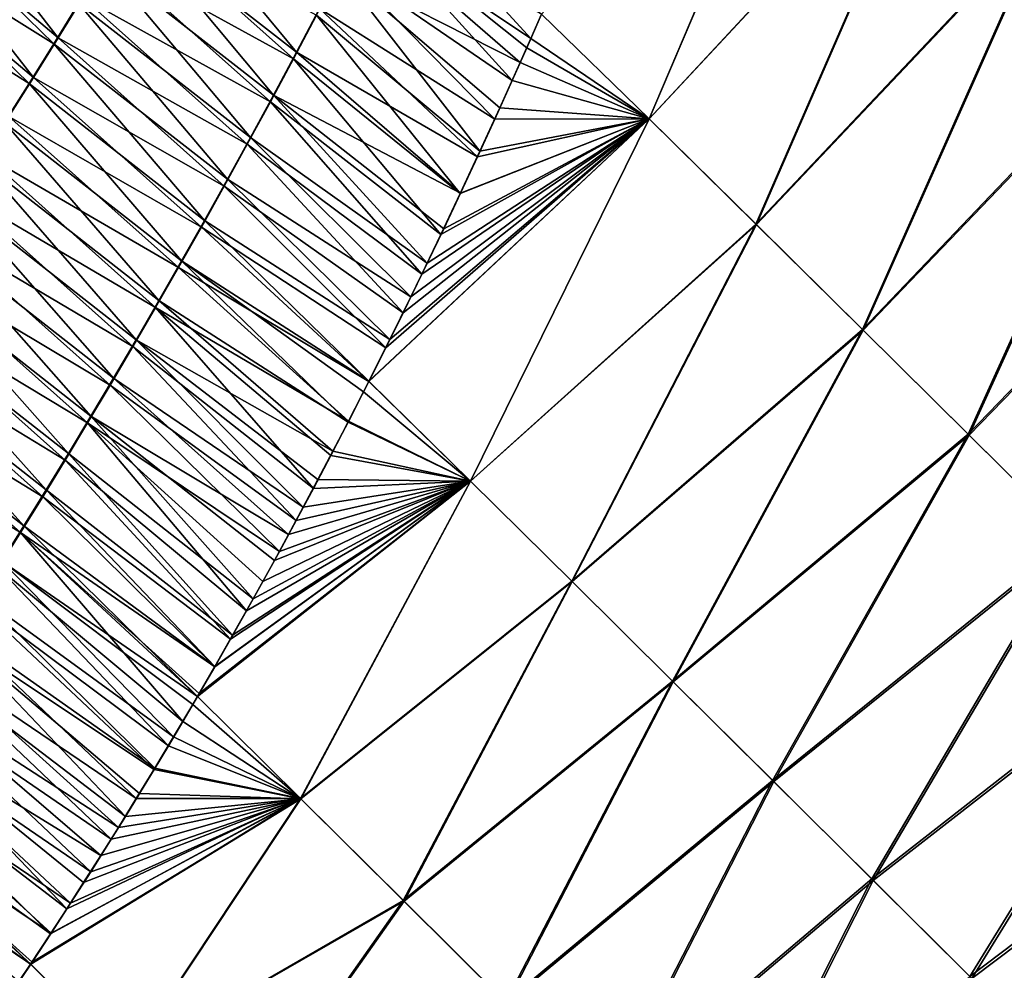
# Model space of a CAD drawing. Header units: metres. Extents: x -42 to 163, y -93 to 90.
# Tile 196 of 232: x 64.87 to 72.95, y 47.77 to 55.57. Entities that reach past the tile are written whole.
import ezdxf

# ---------------------------------------------------------------- set-up
doc = ezdxf.new("R2010")
doc.units = ezdxf.units.M
doc.layers.add('solid_500770_SW0001', color=7, linetype='CONTINUOUS')

msp = doc.modelspace()

# ---------------------------------------------------------------- linework, layer by layer
at = {"layer": 'solid_500770_SW0001'}
for points in [[(71.497551, 58.176388, -20.954874), (70.039017, 54.754784, -20.394876), (69.156769, 55.614719, -20.490164)], [(71.494682, 58.178886, 20.95462), (69.156845, 55.613804, 20.489611), (70.037926, 54.755581, 20.394745)], [(72.395699, 57.293983, 20.820864), (71.494682, 58.178886, 20.95462), (70.037926, 54.755581, 20.394745)], [(71.497551, 58.176388, -20.954874), (72.400131, 57.289982, -20.820396), (70.039017, 54.754784, -20.394876)], [(72.395699, 57.293983, 20.820864), (70.037926, 54.755581, 20.394745), (70.915321, 53.890469, 20.247267)], [(72.400131, 57.289982, -20.820396), (70.918602, 53.887543, -20.246643), (70.039017, 54.754784, -20.394876)], [(73.292061, 56.411354, 20.637728), (72.395699, 57.293983, 20.820864), (70.915321, 53.890469, 20.247267)], [(72.400131, 57.289982, -20.820396), (73.298683, 56.405216, -20.636198), (70.918602, 53.887543, -20.246643)], [(63.837852, 56.563656, -19.263439), (64.054626, 56.88221, -19.33206), (65.188583, 55.421352, -19.766033)], [(64.054626, 56.88221, -19.33206), (65.391434, 55.751904, -19.829706), (65.188583, 55.421352, -19.766033)], [(67.144371, 55.303848, 20.217928), (65.972176, 56.723927, 20.013075), (65.765915, 56.37896, 19.947836)], [(67.144371, 55.303848, 20.217928), (67.33371, 55.662373, 20.280499), (65.972176, 56.723927, 20.013075)], [(67.690216, 56.339916, -20.39831), (67.881111, 56.714111, -20.462141), (69.068413, 55.414413, -20.457018)], [(67.881111, 56.714111, -20.462141), (69.156769, 55.614719, -20.490164), (69.068413, 55.414413, -20.457018)], [(63.622765, 56.249386, -19.195492), (63.837852, 56.563656, -19.263439), (64.986786, 55.095604, -19.702869)], [(65.153091, 55.372726, 19.755009), (63.872276, 56.621872, 19.273808), (63.657436, 56.307793, 19.205904)], [(63.837852, 56.563656, -19.263439), (65.188583, 55.421352, -19.766033), (64.986786, 55.095604, -19.702869)], [(65.153091, 55.372726, 19.755009), (65.356369, 55.703323, 19.818787), (63.872276, 56.621872, 19.273808)], [(65.595284, 56.08725, -19.893881), (65.80011, 56.427368, -19.958538), (67.120003, 55.248219, -20.209114)], [(65.80011, 56.427368, -19.958538), (67.309692, 55.606915, -20.27177), (67.120003, 55.248219, -20.209114)], [(67.523422, 56.026089, 20.343481), (68.914566, 55.069302, 20.399218), (67.713547, 56.394936, 20.406849)], [(67.713547, 56.394936, 20.406849), (68.914566, 55.069302, 20.399218), (69.03495, 55.338264, 20.443993)], [(67.713547, 56.394936, 20.406849), (69.03495, 55.338264, 20.443993), (69.156845, 55.613804, 20.489611)], [(73.292061, 56.411354, 20.637728), (70.915321, 53.890469, 20.247267), (71.788269, 53.027874, 20.048031)], [(73.298683, 56.405216, -20.636198), (71.794434, 53.022102, -20.046303), (70.918602, 53.887543, -20.246643)], [(74.182808, 55.532181, 20.405054), (73.292061, 56.411354, 20.637728), (71.788269, 53.027874, 20.048031)], [(73.298683, 56.405216, -20.636198), (74.192307, 55.523209, -20.402159), (71.794434, 53.022102, -20.046303)], [(66.955376, 54.950565, 20.15579), (65.765915, 56.37896, 19.947836), (65.560646, 56.038742, 19.883066)], [(66.955376, 54.950565, 20.15579), (67.144371, 55.303848, 20.217928), (65.765915, 56.37896, 19.947836)], [(67.499756, 55.970833, -20.334845), (67.690216, 56.339916, -20.39831), (68.980942, 55.217594, -20.424322)], [(67.690216, 56.339916, -20.39831), (69.068413, 55.414413, -20.457018), (68.980942, 55.217594, -20.424322)], [(64.950874, 55.046967, 19.691746), (63.657436, 56.307793, 19.205904), (63.444305, 55.997986, 19.138676)], [(63.622765, 56.249386, -19.195492), (64.986786, 55.095604, -19.702869), (64.786079, 54.774673, -19.64023)], [(64.950874, 55.046967, 19.691746), (65.153091, 55.372726, 19.755009), (63.657436, 56.307793, 19.205904)], [(65.391434, 55.751904, -19.829706), (65.595284, 56.08725, -19.893881), (66.930664, 54.894802, -20.1469)], [(65.595284, 56.08725, -19.893881), (67.120003, 55.248219, -20.209114), (66.930664, 54.894802, -20.1469)], [(64.749771, 54.726044, 19.629011), (64.950874, 55.046967, 19.691746), (63.444305, 55.997986, 19.138676)], [(66.766716, 54.602585, 20.094112), (65.560646, 56.038742, 19.883066), (65.356369, 55.703323, 19.818787)], [(66.766716, 54.602585, 20.094112), (66.955376, 54.950565, 20.15579), (65.560646, 56.038742, 19.883066)], [(67.33371, 55.662373, 20.280499), (68.771233, 54.75301, 20.34626), (67.523422, 56.026089, 20.343481)], [(67.523422, 56.026089, 20.343481), (68.771233, 54.75301, 20.34626), (68.914566, 55.069302, 20.399218)], [(67.309692, 55.606915, -20.27177), (67.499756, 55.970833, -20.334845), (68.650604, 54.489231, -20.302216)], [(67.499756, 55.970833, -20.334845), (68.980942, 55.217594, -20.424322), (68.814461, 54.847332, -20.362473)], [(67.499756, 55.970833, -20.334845), (68.814461, 54.847332, -20.362473), (68.650604, 54.489231, -20.302216)], [(65.188583, 55.421352, -19.766033), (65.391434, 55.751904, -19.829706), (66.741646, 54.546719, -20.08515)], [(65.391434, 55.751904, -19.829706), (66.930664, 54.894802, -20.1469), (66.741646, 54.546719, -20.08515)], [(66.578377, 54.259941, 20.032917), (65.356369, 55.703323, 19.818787), (65.153091, 55.372726, 19.755009)], [(66.578377, 54.259941, 20.032917), (66.766716, 54.602585, 20.094112), (65.356369, 55.703323, 19.818787)], [(67.120003, 55.248219, -20.209114), (67.309692, 55.606915, -20.27177), (68.489227, 54.142429, -20.243454)], [(67.144371, 55.303848, 20.217928), (68.629974, 54.445297, 20.294432), (67.33371, 55.662373, 20.280499)], [(67.309692, 55.606915, -20.27177), (68.650604, 54.489231, -20.302216), (68.489227, 54.142429, -20.243454)], [(67.33371, 55.662373, 20.280499), (68.629974, 54.445297, 20.294432), (68.771233, 54.75301, 20.34626)], [(70.037926, 54.755581, 20.394745), (69.156845, 55.613804, 20.489611), (69.03495, 55.338264, 20.443993)], [(69.068413, 55.414413, -20.457018), (69.156769, 55.614719, -20.490164), (70.039017, 54.754784, -20.394876)], [(74.182808, 55.532181, 20.405054), (71.788269, 53.027874, 20.048031), (72.655495, 52.16927, 19.796881)], [(74.192307, 55.523209, -20.402159), (72.664894, 52.160275, -19.793779), (71.794434, 53.022102, -20.046303)], [(75.066895, 54.657734, 20.122784), (74.182808, 55.532181, 20.405054), (72.655495, 52.16927, 19.796881)], [(74.192307, 55.523209, -20.402159), (75.07959, 54.645565, -20.118265), (72.664894, 52.160275, -19.793779)], [(66.390427, 53.922634, 19.972216), (65.153091, 55.372726, 19.755009), (64.950874, 55.046967, 19.691746)], [(64.986786, 55.095604, -19.702869), (65.188583, 55.421352, -19.766033), (66.552971, 54.203999, -20.023886)], [(66.390427, 53.922634, 19.972216), (66.578377, 54.259941, 20.032917), (65.153091, 55.372726, 19.755009)], [(65.188583, 55.421352, -19.766033), (66.741646, 54.546719, -20.08515), (66.552971, 54.203999, -20.023886)], [(68.980942, 55.217594, -20.424322), (69.068413, 55.414413, -20.457018), (70.039017, 54.754784, -20.394876)], [(66.955376, 54.950565, 20.15579), (68.490746, 54.145641, 20.243679), (67.144371, 55.303848, 20.217928)], [(67.144371, 55.303848, 20.217928), (68.490746, 54.145641, 20.243679), (68.629974, 54.445297, 20.294432)], [(70.037926, 54.755581, 20.394745), (69.03495, 55.338264, 20.443993), (68.914566, 55.069302, 20.399218)], [(66.930664, 54.894802, -20.1469), (67.120003, 55.248219, -20.209114), (68.330322, 53.806267, -20.186131)], [(67.120003, 55.248219, -20.209114), (68.489227, 54.142429, -20.243454), (68.330322, 53.806267, -20.186131)], [(68.814461, 54.847332, -20.362473), (68.980942, 55.217594, -20.424322), (70.039017, 54.754784, -20.394876)], [(66.202919, 53.59066, 19.912025), (64.950874, 55.046967, 19.691746), (64.749771, 54.726044, 19.629011)], [(64.786079, 54.774673, -19.64023), (64.986786, 55.095604, -19.702869), (66.364693, 53.866646, -19.963123)], [(66.202919, 53.59066, 19.912025), (66.390427, 53.922634, 19.972216), (64.950874, 55.046967, 19.691746)], [(64.986786, 55.095604, -19.702869), (66.552971, 54.203999, -20.023886), (66.364693, 53.866646, -19.963123)], [(70.037926, 54.755581, 20.394745), (68.914566, 55.069302, 20.399218), (68.771233, 54.75301, 20.34626)], [(66.766716, 54.602585, 20.094112), (68.217926, 53.571407, 20.145586), (66.955376, 54.950565, 20.15579)], [(66.955376, 54.950565, 20.15579), (68.217926, 53.571407, 20.145586), (68.353424, 53.854298, 20.194052)], [(66.955376, 54.950565, 20.15579), (68.353424, 53.854298, 20.194052), (68.490746, 54.145641, 20.243679)], [(66.741646, 54.546719, -20.08515), (66.930664, 54.894802, -20.1469), (68.17392, 53.48011, -20.130182)], [(66.930664, 54.894802, -20.1469), (68.330322, 53.806267, -20.186131), (68.17392, 53.48011, -20.130182)], [(68.650604, 54.489231, -20.302216), (68.814461, 54.847332, -20.362473), (70.039017, 54.754784, -20.394876)], [(66.015915, 53.264023, 19.852364), (64.749771, 54.726044, 19.629011), (64.549828, 54.409973, 19.566818)], [(64.586533, 54.458565, -19.578127), (64.786079, 54.774673, -19.64023), (66.176872, 53.534649, -19.902878)], [(66.015915, 53.264023, 19.852364), (66.202919, 53.59066, 19.912025), (64.749771, 54.726044, 19.629011)], [(64.786079, 54.774673, -19.64023), (66.364693, 53.866646, -19.963123), (66.176872, 53.534649, -19.902878)], [(70.039017, 54.754784, -20.394876), (68.573647, 51.782269, -19.881069), (67.738327, 52.600147, -19.97752)], [(70.039017, 54.754784, -20.394876), (67.738327, 52.600147, -19.97752), (67.878166, 52.877701, -20.025951)], [(70.037926, 54.755581, 20.394745), (67.739662, 52.603222, 19.977808), (68.572968, 51.782703, 19.881069)], [(70.037926, 54.755581, 20.394745), (67.910294, 52.943867, 20.037157), (67.739662, 52.603222, 19.977808)], [(68.019936, 53.163704, -20.075592), (70.039017, 54.754784, -20.394876), (67.878166, 52.877701, -20.025951)], [(70.037926, 54.755581, 20.394745), (68.084282, 53.296455, 20.09823), (67.910294, 52.943867, 20.037157)], [(68.019936, 53.163704, -20.075592), (68.17392, 53.48011, -20.130182), (70.039017, 54.754784, -20.394876)], [(70.037926, 54.755581, 20.394745), (68.217926, 53.571407, 20.145586), (68.084282, 53.296455, 20.09823)], [(68.17392, 53.48011, -20.130182), (68.330322, 53.806267, -20.186131), (70.039017, 54.754784, -20.394876)], [(70.037926, 54.755581, 20.394745), (68.353424, 53.854298, 20.194052), (68.217926, 53.571407, 20.145586)], [(68.330322, 53.806267, -20.186131), (68.489227, 54.142429, -20.243454), (70.039017, 54.754784, -20.394876)], [(70.037926, 54.755581, 20.394745), (68.490746, 54.145641, 20.243679), (68.353424, 53.854298, 20.194052)], [(68.489227, 54.142429, -20.243454), (68.650604, 54.489231, -20.302216), (70.039017, 54.754784, -20.394876)], [(70.037926, 54.755581, 20.394745), (68.629974, 54.445297, 20.294432), (68.490746, 54.145641, 20.243679)], [(70.915321, 53.890469, 20.247267), (70.037926, 54.755581, 20.394745), (68.572968, 51.782703, 19.881069)], [(70.039017, 54.754784, -20.394876), (70.918602, 53.887543, -20.246643), (68.573647, 51.782269, -19.881069)], [(70.037926, 54.755581, 20.394745), (68.771233, 54.75301, 20.34626), (68.629974, 54.445297, 20.294432)], [(75.066895, 54.657734, 20.122784), (72.655495, 52.16927, 19.796881), (73.515488, 51.316322, 19.493912)], [(75.07959, 54.645565, -20.118265), (73.528305, 51.303913, -19.489021), (72.664894, 52.160275, -19.793779)], [(66.552971, 54.203999, -20.023886), (66.741646, 54.546719, -20.08515), (68.019936, 53.163704, -20.075592)], [(66.578377, 54.259941, 20.032917), (68.084282, 53.296455, 20.09823), (66.766716, 54.602585, 20.094112)], [(66.741646, 54.546719, -20.08515), (68.17392, 53.48011, -20.130182), (68.019936, 53.163704, -20.075592)], [(66.766716, 54.602585, 20.094112), (68.084282, 53.296455, 20.09823), (68.217926, 53.571407, 20.145586)], [(64.388184, 54.147282, -19.516573), (64.586533, 54.458565, -19.578127), (65.989571, 53.208008, -19.843164)], [(64.586533, 54.458565, -19.578127), (66.176872, 53.534649, -19.902878), (65.989571, 53.208008, -19.843164)], [(65.829483, 52.942715, 19.793243), (64.549828, 54.409973, 19.566818), (64.351105, 54.098763, 19.505177)], [(65.829483, 52.942715, 19.793243), (66.015915, 53.264023, 19.852364), (64.549828, 54.409973, 19.566818)], [(66.390427, 53.922634, 19.972216), (67.910294, 52.943867, 20.037157), (66.578377, 54.259941, 20.032917)], [(66.578377, 54.259941, 20.032917), (67.910294, 52.943867, 20.037157), (68.084282, 53.296455, 20.09823)], [(64.191093, 53.840839, -19.455582), (64.388184, 54.147282, -19.516573), (65.802856, 52.886723, -19.784)], [(64.388184, 54.147282, -19.516573), (65.989571, 53.208008, -19.843164), (65.802856, 52.886723, -19.784)], [(66.364693, 53.866646, -19.963123), (66.552971, 54.203999, -20.023886), (67.878166, 52.877701, -20.025951)], [(66.552971, 54.203999, -20.023886), (68.019936, 53.163704, -20.075592), (67.878166, 52.877701, -20.025951)], [(65.643669, 52.626736, 19.73468), (64.351105, 54.098763, 19.505177), (64.153641, 53.792416, 19.444099)], [(65.643669, 52.626736, 19.73468), (65.829483, 52.942715, 19.793243), (64.351105, 54.098763, 19.505177)], [(66.202919, 53.59066, 19.912025), (67.739662, 52.603222, 19.977808), (66.390427, 53.922634, 19.972216)], [(66.390427, 53.922634, 19.972216), (67.739662, 52.603222, 19.977808), (67.910294, 52.943867, 20.037157)], [(70.915321, 53.890469, 20.247267), (68.572968, 51.782703, 19.881069), (69.403481, 50.961033, 19.733156)], [(71.788269, 53.027874, 20.048031), (70.915321, 53.890469, 20.247267), (69.403481, 50.961033, 19.733156)], [(63.995312, 53.539238, -19.395163), (64.191093, 53.840839, -19.455582), (65.616783, 52.570793, -19.725399)], [(64.191093, 53.840839, -19.455582), (65.802856, 52.886723, -19.784), (65.616783, 52.570793, -19.725399)], [(66.176872, 53.534649, -19.902878), (66.364693, 53.866646, -19.963123), (67.738327, 52.600147, -19.97752)], [(66.364693, 53.866646, -19.963123), (67.878166, 52.877701, -20.025951), (67.738327, 52.600147, -19.97752)], [(70.918602, 53.887543, -20.246643), (69.406815, 50.957993, -19.732367), (68.573647, 51.782269, -19.881069)], [(70.918602, 53.887543, -20.246643), (71.794434, 53.022102, -20.046303), (69.406815, 50.957993, -19.732367)], [(65.458549, 52.316082, 19.676691), (64.153641, 53.792416, 19.444099), (63.957504, 53.490944, 19.3836)], [(65.458549, 52.316082, 19.676691), (65.643669, 52.626736, 19.73468), (64.153641, 53.792416, 19.444099)], [(66.015915, 53.264023, 19.852364), (67.568382, 52.267941, 19.91902), (66.202919, 53.59066, 19.912025)], [(66.202919, 53.59066, 19.912025), (67.568382, 52.267941, 19.91902), (67.69471, 52.514523, 19.962292)], [(66.202919, 53.59066, 19.912025), (67.69471, 52.514523, 19.962292), (67.739662, 52.603222, 19.977808)], [(65.27417, 52.010754, 19.619289), (63.957504, 53.490944, 19.3836), (63.762741, 53.194351, 19.32369)], [(63.800892, 53.242493, -19.335331), (63.995312, 53.539238, -19.395163), (65.431412, 52.260212, -19.667377)], [(65.27417, 52.010754, 19.619289), (65.458549, 52.316082, 19.676691), (63.957504, 53.490944, 19.3836)], [(63.995312, 53.539238, -19.395163), (65.616783, 52.570793, -19.725399), (65.431412, 52.260212, -19.667377)], [(65.989571, 53.208008, -19.843164), (66.176872, 53.534649, -19.902878), (67.571205, 52.273594, -19.920231)], [(66.176872, 53.534649, -19.902878), (67.738327, 52.600147, -19.97752), (67.571205, 52.273594, -19.920231)], [(63.607883, 52.950603, -19.276096), (63.800892, 53.242493, -19.335331), (65.246811, 51.954979, -19.609953)], [(63.800892, 53.242493, -19.335331), (65.431412, 52.260212, -19.667377), (65.246811, 51.954979, -19.609953)], [(65.829483, 52.942715, 19.793243), (67.443756, 52.028229, 19.876759), (66.015915, 53.264023, 19.852364)], [(66.015915, 53.264023, 19.852364), (67.443756, 52.028229, 19.876759), (67.568382, 52.267941, 19.91902)], [(65.090599, 51.710751, 19.562492), (63.762741, 53.194351, 19.32369), (63.569401, 52.902653, 19.264381)], [(65.090599, 51.710751, 19.562492), (65.27417, 52.010754, 19.619289), (63.762741, 53.194351, 19.32369)], [(65.802856, 52.886723, -19.784), (65.989571, 53.208008, -19.843164), (67.283798, 51.723068, -19.822964)], [(65.989571, 53.208008, -19.843164), (67.571205, 52.273594, -19.920231), (67.426323, 51.994301, -19.870993)], [(65.989571, 53.208008, -19.843164), (67.426323, 51.994301, -19.870993), (67.283798, 51.723068, -19.822964)], [(71.788269, 53.027874, 20.048031), (69.403481, 50.961033, 19.733156), (70.230003, 50.141937, 19.534086)], [(71.794434, 53.022102, -20.046303), (70.236404, 50.135845, -19.532244), (69.406815, 50.957993, -19.732367)], [(72.655495, 52.16927, 19.796881), (71.788269, 53.027874, 20.048031), (70.230003, 50.141937, 19.534086)], [(71.794434, 53.022102, -20.046303), (72.664894, 52.160275, -19.793779), (70.236404, 50.135845, -19.532244)], [(63.416344, 52.663586, -19.217474), (63.607883, 52.950603, -19.276096), (65.063034, 51.65509, -19.553137)], [(63.607883, 52.950603, -19.276096), (65.246811, 51.954979, -19.609953), (65.063034, 51.65509, -19.553137)], [(65.643669, 52.626736, 19.73468), (67.199898, 51.567665, 19.795074), (65.829483, 52.942715, 19.793243)], [(65.829483, 52.942715, 19.793243), (67.199898, 51.567665, 19.795074), (67.3209, 51.794949, 19.835461)], [(65.829483, 52.942715, 19.793243), (67.3209, 51.794949, 19.835461), (67.443756, 52.028229, 19.876759)], [(64.907898, 51.416069, 19.506315), (63.569401, 52.902653, 19.264381), (63.377537, 52.615849, 19.205688)], [(64.907898, 51.416069, 19.506315), (65.090599, 51.710751, 19.562492), (63.569401, 52.902653, 19.264381)], [(65.616783, 52.570793, -19.725399), (65.802856, 52.886723, -19.784), (67.143356, 51.460407, -19.776218)], [(65.802856, 52.886723, -19.784), (67.283798, 51.723068, -19.822964), (67.143356, 51.460407, -19.776218)], [(63.226326, 52.381439, -19.159473), (63.416344, 52.663586, -19.217474), (64.880142, 51.360542, -19.496948)], [(64.72612, 51.126705, 19.450773), (64.907898, 51.416069, 19.506315), (63.377537, 52.615849, 19.205688)], [(63.416344, 52.663586, -19.217474), (65.063034, 51.65509, -19.553137), (64.880142, 51.360542, -19.496948)], [(65.458549, 52.316082, 19.676691), (67.080795, 51.34602, 19.755562), (65.643669, 52.626736, 19.73468)], [(65.643669, 52.626736, 19.73468), (67.080795, 51.34602, 19.755562), (67.199898, 51.567665, 19.795074)], [(67.571205, 52.273594, -19.920231), (67.738327, 52.600147, -19.97752), (68.573647, 51.782269, -19.881069)], [(68.572968, 51.782703, 19.881069), (67.739662, 52.603222, 19.977808), (67.69471, 52.514523, 19.962292)], [(65.431412, 52.260212, -19.667377), (65.616783, 52.570793, -19.725399), (67.005066, 51.205761, -19.730686)], [(65.616783, 52.570793, -19.725399), (67.143356, 51.460407, -19.776218), (67.005066, 51.205761, -19.730686)], [(68.572968, 51.782703, 19.881069), (67.69471, 52.514523, 19.962292), (67.568382, 52.267941, 19.91902)], [(63.226326, 52.381439, -19.159473), (64.880142, 51.360542, -19.496948), (64.698204, 51.071339, -19.441402)], [(65.27417, 52.010754, 19.619289), (66.790413, 50.818081, 19.660807), (65.458549, 52.316082, 19.676691)], [(65.458549, 52.316082, 19.676691), (66.790413, 50.818081, 19.660807), (66.963394, 51.13044, 19.716978)], [(65.458549, 52.316082, 19.676691), (66.963394, 51.13044, 19.716978), (67.080795, 51.34602, 19.755562)], [(67.426323, 51.994301, -19.870993), (67.571205, 52.273594, -19.920231), (68.573647, 51.782269, -19.881069)], [(65.246811, 51.954979, -19.609953), (65.431412, 52.260212, -19.667377), (66.735245, 50.718163, -19.642994)], [(65.431412, 52.260212, -19.667377), (67.005066, 51.205761, -19.730686), (66.869003, 50.958534, -19.686302)], [(65.431412, 52.260212, -19.667377), (66.869003, 50.958534, -19.686302), (66.735245, 50.718163, -19.642994)], [(68.572968, 51.782703, 19.881069), (67.568382, 52.267941, 19.91902), (67.443756, 52.028229, 19.876759)], [(72.655495, 52.16927, 19.796881), (70.230003, 50.141937, 19.534086), (71.050972, 49.327114, 19.283865)], [(72.664894, 52.160275, -19.793779), (71.060669, 49.31773, -19.280602), (70.236404, 50.135845, -19.532244)], [(73.515488, 51.316322, 19.493912), (72.655495, 52.16927, 19.796881), (71.050972, 49.327114, 19.283865)], [(72.664894, 52.160275, -19.793779), (73.528305, 51.303913, -19.489021), (71.060669, 49.31773, -19.280602)], [(65.063034, 51.65509, -19.553137), (65.246811, 51.954979, -19.609953), (66.603706, 50.484638, -19.600765)], [(65.090599, 51.710751, 19.562492), (66.621246, 50.517807, 19.606535), (65.27417, 52.010754, 19.619289)], [(65.246811, 51.954979, -19.609953), (66.735245, 50.718163, -19.642994), (66.603706, 50.484638, -19.600765)], [(65.27417, 52.010754, 19.619289), (66.621246, 50.517807, 19.606535), (66.790413, 50.818081, 19.660807)], [(67.283798, 51.723068, -19.822964), (67.426323, 51.994301, -19.870993), (68.573647, 51.782269, -19.881069)], [(68.572968, 51.782703, 19.881069), (67.443756, 52.028229, 19.876759), (67.3209, 51.794949, 19.835461)], [(68.572968, 51.782703, 19.881069), (67.3209, 51.794949, 19.835461), (67.199898, 51.567665, 19.795074)], [(64.907898, 51.416069, 19.506315), (66.475189, 50.261837, 19.560087), (65.090599, 51.710751, 19.562492)], [(65.090599, 51.710751, 19.562492), (66.475189, 50.261837, 19.560087), (66.621246, 50.517807, 19.606535)], [(68.572968, 51.782703, 19.881069), (66.33197, 50.014713, 19.515053), (67.178207, 49.178043, 19.415945)], [(68.572968, 51.782703, 19.881069), (66.475189, 50.261837, 19.560087), (66.33197, 50.014713, 19.515053)], [(68.573647, 51.782269, -19.881069), (67.181419, 49.175045, -19.415447), (66.332985, 50.015015, -19.515312)], [(68.573647, 51.782269, -19.881069), (66.332985, 50.015015, -19.515312), (66.346748, 50.038574, -19.519615)], [(66.47419, 50.258266, -19.55966), (68.573647, 51.782269, -19.881069), (66.346748, 50.038574, -19.519615)], [(66.47419, 50.258266, -19.55966), (66.603706, 50.484638, -19.600765), (68.573647, 51.782269, -19.881069)], [(68.572968, 51.782703, 19.881069), (66.621246, 50.517807, 19.606535), (66.475189, 50.261837, 19.560087)], [(66.603706, 50.484638, -19.600765), (66.735245, 50.718163, -19.642994), (68.573647, 51.782269, -19.881069)], [(68.572968, 51.782703, 19.881069), (66.790413, 50.818081, 19.660807), (66.621246, 50.517807, 19.606535)], [(66.735245, 50.718163, -19.642994), (66.869003, 50.958534, -19.686302), (68.573647, 51.782269, -19.881069)], [(68.572968, 51.782703, 19.881069), (66.963394, 51.13044, 19.716978), (66.790413, 50.818081, 19.660807)], [(66.869003, 50.958534, -19.686302), (67.005066, 51.205761, -19.730686), (68.573647, 51.782269, -19.881069)], [(68.572968, 51.782703, 19.881069), (67.080795, 51.34602, 19.755562), (66.963394, 51.13044, 19.716978)], [(67.005066, 51.205761, -19.730686), (67.143356, 51.460407, -19.776218), (68.573647, 51.782269, -19.881069)], [(68.572968, 51.782703, 19.881069), (67.199898, 51.567665, 19.795074), (67.080795, 51.34602, 19.755562)], [(67.143356, 51.460407, -19.776218), (67.283798, 51.723068, -19.822964), (68.573647, 51.782269, -19.881069)], [(69.403481, 50.961033, 19.733156), (68.572968, 51.782703, 19.881069), (67.178207, 49.178043, 19.415945)], [(68.573647, 51.782269, -19.881069), (69.406815, 50.957993, -19.732367), (67.181419, 49.175045, -19.415447)], [(64.880142, 51.360542, -19.496948), (65.063034, 51.65509, -19.553137), (66.47419, 50.258266, -19.55966)], [(65.063034, 51.65509, -19.553137), (66.603706, 50.484638, -19.600765), (66.47419, 50.258266, -19.55966)], [(64.72612, 51.126705, 19.450773), (66.33197, 50.014713, 19.515053), (64.907898, 51.416069, 19.506315)], [(64.907898, 51.416069, 19.506315), (66.33197, 50.014713, 19.515053), (66.475189, 50.261837, 19.560087)], [(64.698204, 51.071339, -19.441402), (64.880142, 51.360542, -19.496948), (66.212395, 49.809807, -19.477772)], [(64.880142, 51.360542, -19.496948), (66.332985, 50.015015, -19.515312), (66.212395, 49.809807, -19.477772)], [(64.880142, 51.360542, -19.496948), (66.346748, 50.038574, -19.519615), (66.332985, 50.015015, -19.515312)], [(64.880142, 51.360542, -19.496948), (66.47419, 50.258266, -19.55966), (66.346748, 50.038574, -19.519615)], [(73.515488, 51.316322, 19.493912), (71.050972, 49.327114, 19.283865), (71.864761, 48.518303, 18.982576)], [(73.528305, 51.303913, -19.489021), (71.877838, 48.50555, -18.977348), (71.060669, 49.31773, -19.280602)], [(74.36673, 50.470726, 19.139248), (73.515488, 51.316322, 19.493912), (71.864761, 48.518303, 18.982576)], [(73.528305, 51.303913, -19.489021), (74.38298, 50.454887, -19.131981), (71.877838, 48.50555, -18.977348)], [(64.517273, 50.787472, -19.386515), (64.698204, 51.071339, -19.441402), (66.093834, 49.609898, -19.441105)], [(64.545334, 50.842663, 19.39588), (66.136307, 49.683376, 19.45437), (64.72612, 51.126705, 19.450773)], [(64.698204, 51.071339, -19.441402), (66.212395, 49.809807, -19.477772), (66.093834, 49.609898, -19.441105)], [(64.72612, 51.126705, 19.450773), (66.136307, 49.683376, 19.45437), (66.29438, 49.950531, 19.503325)], [(64.72612, 51.126705, 19.450773), (66.29438, 49.950531, 19.503325), (66.33197, 50.014713, 19.515053)], [(69.403481, 50.961033, 19.733156), (67.178207, 49.178043, 19.415945), (68.021736, 48.340965, 19.25893)], [(69.406815, 50.957993, -19.732367), (68.02787, 48.335075, -19.257483), (67.181419, 49.175045, -19.415447)], [(70.230003, 50.141937, 19.534086), (69.403481, 50.961033, 19.733156), (68.021736, 48.340965, 19.25893)], [(69.406815, 50.957993, -19.732367), (70.236404, 50.135845, -19.532244), (68.02787, 48.335075, -19.257483)], [(64.365593, 50.563931, 19.341652), (65.98185, 49.425976, 19.407022), (64.545334, 50.842663, 19.39588)], [(64.545334, 50.842663, 19.39588), (65.98185, 49.425976, 19.407022), (66.136307, 49.683376, 19.45437)], [(64.337418, 50.508942, -19.332298), (64.517273, 50.787472, -19.386515), (65.977165, 49.415478, -19.405334)], [(64.517273, 50.787472, -19.386515), (66.093834, 49.609898, -19.441105), (65.977165, 49.415478, -19.405334)], [(64.158707, 50.235703, -19.278772), (64.337418, 50.508942, -19.332298), (65.740784, 49.029354, -19.333937)], [(64.186966, 50.290485, 19.288105), (65.830963, 49.177818, 19.361214), (64.365593, 50.563931, 19.341652)], [(64.337418, 50.508942, -19.332298), (65.977165, 49.415478, -19.405334), (65.857986, 49.21962, -19.369175)], [(64.337418, 50.508942, -19.332298), (65.857986, 49.21962, -19.369175), (65.740784, 49.029354, -19.333937)], [(64.365593, 50.563931, 19.341652), (65.830963, 49.177818, 19.361214), (65.98185, 49.425976, 19.407022)], [(74.36673, 50.470726, 19.139248), (71.864761, 48.518303, 18.982576), (72.669769, 47.717251, 18.630306)], [(74.38298, 50.454887, -19.131981), (72.686134, 47.701218, -18.622452), (71.877838, 48.50555, -18.977348)], [(75.207687, 49.634163, 18.733013), (74.36673, 50.470726, 19.139248), (72.669769, 47.717251, 18.630306)], [(74.38298, 50.454887, -19.131981), (75.22718, 49.615112, -18.722822), (72.686134, 47.701218, -18.622452)], [(64.009537, 50.022278, 19.235254), (65.68338, 48.939247, 19.316986), (64.186966, 50.290485, 19.288105)], [(64.186966, 50.290485, 19.288105), (65.68338, 48.939247, 19.316986), (65.830963, 49.177818, 19.361214)], [(63.981216, 49.967716, -19.225948), (64.158707, 50.235703, -19.278772), (65.625595, 48.844276, -19.299572)], [(64.158707, 50.235703, -19.278772), (65.740784, 49.029354, -19.333937), (65.625595, 48.844276, -19.299572)], [(70.230003, 50.141937, 19.534086), (68.021736, 48.340965, 19.25893), (68.860847, 47.507187, 19.044073)], [(70.236404, 50.135845, -19.532244), (68.870209, 47.498074, -19.041344), (68.02787, 48.335075, -19.257483)], [(71.050972, 49.327114, 19.283865), (70.230003, 50.141937, 19.534086), (68.860847, 47.507187, 19.044073)], [(70.236404, 50.135845, -19.532244), (71.060669, 49.31773, -19.280602), (68.870209, 47.498074, -19.041344)], [(63.83337, 49.759258, 19.183113), (65.539177, 48.709435, 19.274231), (64.009537, 50.022278, 19.235254)], [(64.009537, 50.022278, 19.235254), (65.539177, 48.709435, 19.274231), (65.68338, 48.939247, 19.316986)], [(66.212395, 49.809807, -19.477772), (66.332985, 50.015015, -19.515312), (67.181419, 49.175045, -19.415447)], [(67.178207, 49.178043, 19.415945), (66.33197, 50.014713, 19.515053), (66.29438, 49.950531, 19.503325)], [(63.805027, 49.704926, -19.173841), (63.981216, 49.967716, -19.225948), (65.456665, 48.575718, -19.249571)], [(63.981216, 49.967716, -19.225948), (65.625595, 48.844276, -19.299572), (65.456665, 48.575718, -19.249571)], [(67.178207, 49.178043, 19.415945), (66.29438, 49.950531, 19.503325), (66.136307, 49.683376, 19.45437)], [(66.093834, 49.609898, -19.441105), (66.212395, 49.809807, -19.477772), (67.181419, 49.175045, -19.415447)], [(63.630215, 49.447281, -19.122469), (63.805027, 49.704926, -19.173841), (65.291992, 48.318527, -19.201487)], [(63.658554, 49.501377, 19.131697), (65.260956, 48.273731, 19.192825), (63.83337, 49.759258, 19.183113)], [(63.805027, 49.704926, -19.173841), (65.456665, 48.575718, -19.249571), (65.291992, 48.318527, -19.201487)], [(63.83337, 49.759258, 19.183113), (65.260956, 48.273731, 19.192825), (65.39843, 48.487537, 19.232838)], [(63.83337, 49.759258, 19.183113), (65.39843, 48.487537, 19.232838), (65.539177, 48.709435, 19.274231)], [(65.977165, 49.415478, -19.405334), (66.093834, 49.609898, -19.441105), (67.181419, 49.175045, -19.415447)], [(67.178207, 49.178043, 19.415945), (66.136307, 49.683376, 19.45437), (65.98185, 49.425976, 19.407022)], [(75.207687, 49.634163, 18.733013), (72.669769, 47.717251, 18.630306), (73.464363, 46.925694, 18.227148)], [(75.22718, 49.615112, -18.722822), (73.483612, 46.90678, -18.216509), (72.686134, 47.701218, -18.622452)], [(63.45686, 49.194736, -19.071846), (63.630215, 49.447281, -19.122469), (65.131538, 48.071846, -19.155201)], [(63.485161, 49.248581, 19.081018), (65.126656, 48.067772, 19.154158), (63.658554, 49.501377, 19.131697)], [(63.630215, 49.447281, -19.122469), (65.291992, 48.318527, -19.201487), (65.131538, 48.071846, -19.155201)], [(63.658554, 49.501377, 19.131697), (65.126656, 48.067772, 19.154158), (65.260956, 48.273731, 19.192825)], [(67.178207, 49.178043, 19.415945), (65.98185, 49.425976, 19.407022), (65.830963, 49.177818, 19.361214)], [(65.857986, 49.21962, -19.369175), (65.977165, 49.415478, -19.405334), (67.181419, 49.175045, -19.415447)], [(71.050972, 49.327114, 19.283865), (68.860847, 47.507187, 19.044073), (69.693459, 46.678886, 18.771439)], [(71.060669, 49.31773, -19.280602), (69.706184, 46.666409, -18.766863), (68.870209, 47.498074, -19.041344)], [(71.864761, 48.518303, 18.982576), (71.050972, 49.327114, 19.283865), (69.693459, 46.678886, 18.771439)], [(71.060669, 49.31773, -19.280602), (71.877838, 48.50555, -18.977348), (69.706184, 46.666409, -18.766863)], [(63.313267, 49.000824, 19.031096), (64.962669, 47.81934, 19.107389), (63.485161, 49.248581, 19.081018)], [(63.485161, 49.248581, 19.081018), (64.962669, 47.81934, 19.107389), (65.126656, 48.067772, 19.154158)], [(65.740784, 49.029354, -19.333937), (65.857986, 49.21962, -19.369175), (67.181419, 49.175045, -19.415447)], [(63.285034, 48.947235, -19.021984), (63.45686, 49.194736, -19.071846), (64.965218, 47.819157, -19.107664)], [(63.45686, 49.194736, -19.071846), (64.975388, 47.834518, -19.110558), (64.965218, 47.819157, -19.107664)], [(63.45686, 49.194736, -19.071846), (65.131538, 48.071846, -19.155201), (64.975388, 47.834518, -19.110558)], [(67.178207, 49.178043, 19.415945), (64.962669, 47.81934, 19.107389), (65.755058, 47.034645, 19.022594)], [(67.178207, 49.178043, 19.415945), (65.126656, 48.067772, 19.154158), (64.962669, 47.81934, 19.107389)], [(67.181419, 49.175045, -19.415447), (65.759468, 47.030407, -19.021936), (64.965218, 47.819157, -19.107664)], [(67.181419, 49.175045, -19.415447), (64.965218, 47.819157, -19.107664), (64.975388, 47.834518, -19.110558)], [(65.131538, 48.071846, -19.155201), (67.181419, 49.175045, -19.415447), (64.975388, 47.834518, -19.110558)], [(67.178207, 49.178043, 19.415945), (65.260956, 48.273731, 19.192825), (65.126656, 48.067772, 19.154158)], [(65.131538, 48.071846, -19.155201), (65.291992, 48.318527, -19.201487), (67.181419, 49.175045, -19.415447)], [(67.178207, 49.178043, 19.415945), (65.39843, 48.487537, 19.232838), (65.260956, 48.273731, 19.192825)], [(65.291992, 48.318527, -19.201487), (65.456665, 48.575718, -19.249571), (67.181419, 49.175045, -19.415447)], [(67.178207, 49.178043, 19.415945), (65.539177, 48.709435, 19.274231), (65.39843, 48.487537, 19.232838)], [(65.456665, 48.575718, -19.249571), (65.625595, 48.844276, -19.299572), (67.181419, 49.175045, -19.415447)], [(67.178207, 49.178043, 19.415945), (65.68338, 48.939247, 19.316986), (65.539177, 48.709435, 19.274231)], [(65.625595, 48.844276, -19.299572), (65.740784, 49.029354, -19.333937), (67.181419, 49.175045, -19.415447)], [(67.178207, 49.178043, 19.415945), (65.830963, 49.177818, 19.361214), (65.68338, 48.939247, 19.316986)], [(68.021736, 48.340965, 19.25893), (67.178207, 49.178043, 19.415945), (65.755058, 47.034645, 19.022594)], [(67.181419, 49.175045, -19.415447), (68.02787, 48.335075, -19.257483), (65.759468, 47.030407, -19.021936)], [(63.313267, 49.000824, 19.031096), (64.867622, 47.676716, 19.08049), (64.962669, 47.81934, 19.107389)], [(63.285034, 48.947235, -19.021984), (64.965218, 47.819157, -19.107664), (64.818359, 47.599247, -19.066172)], [(71.864761, 48.518303, 18.982576), (69.693459, 46.678886, 18.771439), (70.517494, 45.85825, 18.441092)], [(71.877838, 48.50555, -18.977348), (70.533562, 45.842449, -18.433908), (69.706184, 46.666409, -18.766863)], [(72.669769, 47.717251, 18.630306), (71.864761, 48.518303, 18.982576), (70.517494, 45.85825, 18.441092)], [(71.877838, 48.50555, -18.977348), (72.686134, 47.701218, -18.622452), (70.533562, 45.842449, -18.433908)], [(68.021736, 48.340965, 19.25893), (65.755058, 47.034645, 19.022594), (66.545029, 46.248852, 18.882433)], [(68.02787, 48.335075, -19.257483), (66.552277, 46.241783, -18.88085), (65.759468, 47.030407, -19.021936)], [(68.860847, 47.507187, 19.044073), (68.021736, 48.340965, 19.25893), (66.545029, 46.248852, 18.882433)], [(68.02787, 48.335075, -19.257483), (68.870209, 47.498074, -19.041344), (66.552277, 46.241783, -18.88085)], [(64.818359, 47.599247, -19.066172), (64.965218, 47.819157, -19.107664), (65.759468, 47.030407, -19.021936)], [(65.755058, 47.034645, 19.022594), (64.962669, 47.81934, 19.107389), (64.867622, 47.676716, 19.08049)]]:
    msp.add_3dface(points, dxfattribs=at)

doc.saveas('drawing.dxf')
